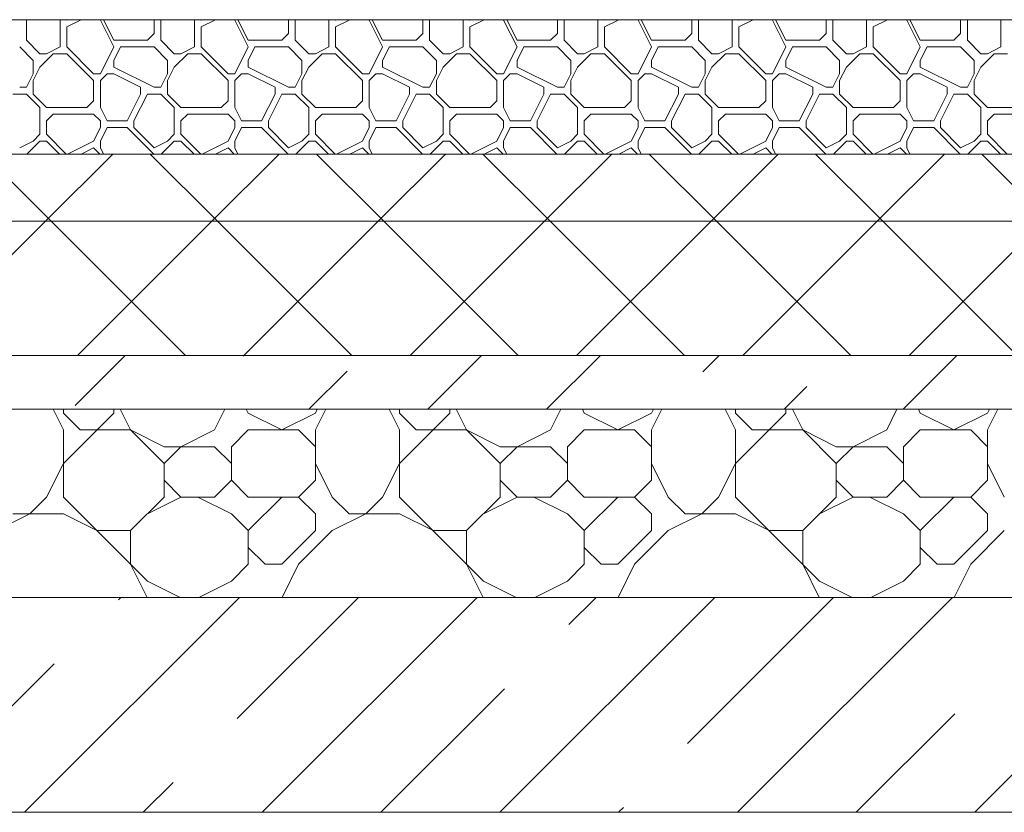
# Model space of a CAD drawing. Header units: millimetres. Extents: x 53645 to 137188, y 78097 to 135542.
# Tile 125 of 256: x 78412 to 79144, y 106200 to 106790. Entities that reach past the tile are written whole.
import ezdxf

# ---------------------------------------------------------------- set-up
doc = ezdxf.new("R2010")
doc.units = ezdxf.units.MM
doc.layers.add('hatch', color=7, linetype='Continuous', lineweight=5)
doc.layers.add('Wall2', color=40, linetype='Continuous', lineweight=5)

msp = doc.modelspace()

# ---------------------------------------------------------------- linework, layer by layer
at = {"layer": 'hatch', "color": 251, "ltscale": 100}
for points in [[(78416.98, 106789.62), (78417.31, 106789.95)], [(78416.98, 106774.62), (78416.98, 106789.62)], [(78441.98, 106789.62), (78441.66, 106789.95)], [(78441.98, 106769.62), (78441.98, 106789.62)], [(78446.98, 106789.62), (78446.66, 106789.95)], [(78446.98, 106784.62), (78457.64, 106789.95)], [(78446.98, 106789.62), (78447.64, 106789.95)], [(78446.98, 106769.62), (78446.98, 106784.62)], [(78471.98, 106789.62), (78471.66, 106789.95)], [(78481.98, 106769.62), (78471.98, 106789.62)], [(78481.98, 106774.62), (78474.32, 106789.95)], [(78511.98, 106789.62), (78511.66, 106789.95)], [(78511.98, 106779.62), (78511.98, 106789.62)], [(78516.98, 106789.62), (78517.31, 106789.95)], [(78516.98, 106774.62), (78516.98, 106789.62)], [(78541.98, 106789.62), (78541.66, 106789.95)], [(78541.98, 106769.62), (78541.98, 106789.62)], [(78546.98, 106789.62), (78546.66, 106789.95)], [(78546.98, 106784.62), (78557.64, 106789.95)], [(78546.98, 106789.62), (78547.64, 106789.95)], [(78546.98, 106769.62), (78546.98, 106784.62)], [(78571.98, 106789.62), (78571.66, 106789.95)], [(78581.98, 106769.62), (78571.98, 106789.62)], [(78581.98, 106774.62), (78574.32, 106789.95)], [(78611.98, 106789.62), (78611.66, 106789.95)], [(78611.98, 106779.62), (78611.98, 106789.62)], [(78616.98, 106789.62), (78617.31, 106789.95)], [(78616.98, 106774.62), (78616.98, 106789.62)], [(78641.98, 106789.62), (78641.66, 106789.95)], [(78641.98, 106769.62), (78641.98, 106789.62)], [(78646.98, 106789.62), (78646.66, 106789.95)], [(78646.98, 106784.62), (78657.64, 106789.95)], [(78646.98, 106789.62), (78647.64, 106789.95)], [(78646.98, 106769.62), (78646.98, 106784.62)], [(78671.98, 106789.62), (78671.66, 106789.95)], [(78681.98, 106769.62), (78671.98, 106789.62)], [(78681.98, 106774.62), (78674.32, 106789.95)], [(78711.98, 106789.62), (78711.66, 106789.95)], [(78711.98, 106779.62), (78711.98, 106789.62)], [(78716.98, 106789.62), (78717.31, 106789.95)], [(78716.98, 106774.62), (78716.98, 106789.62)], [(78741.98, 106789.62), (78741.66, 106789.95)], [(78741.98, 106769.62), (78741.98, 106789.62)], [(78746.98, 106789.62), (78746.66, 106789.95)], [(78746.98, 106784.62), (78757.64, 106789.95)], [(78746.98, 106789.62), (78747.64, 106789.95)], [(78746.98, 106769.62), (78746.98, 106784.62)], [(78771.98, 106789.62), (78771.66, 106789.95)], [(78781.98, 106769.62), (78771.98, 106789.62)], [(78781.98, 106774.62), (78774.32, 106789.95)], [(78811.98, 106789.62), (78811.66, 106789.95)], [(78811.98, 106779.62), (78811.98, 106789.62)], [(78816.98, 106789.62), (78817.31, 106789.95)], [(78816.98, 106774.62), (78816.98, 106789.62)], [(78841.98, 106789.62), (78841.66, 106789.95)], [(78841.98, 106769.62), (78841.98, 106789.62)], [(78846.98, 106789.62), (78846.66, 106789.95)], [(78846.98, 106784.62), (78857.64, 106789.95)], [(78846.98, 106789.62), (78847.64, 106789.95)], [(78846.98, 106769.62), (78846.98, 106784.62)], [(78871.98, 106789.62), (78871.66, 106789.95)], [(78881.98, 106769.62), (78871.98, 106789.62)], [(78881.98, 106774.62), (78874.32, 106789.95)], [(78911.98, 106789.62), (78911.66, 106789.95)], [(78911.98, 106779.62), (78911.98, 106789.62)], [(78916.98, 106789.62), (78917.31, 106789.95)], [(78916.98, 106774.62), (78916.98, 106789.62)], [(78941.98, 106789.62), (78941.66, 106789.95)], [(78941.98, 106769.62), (78941.98, 106789.62)], [(78946.98, 106789.62), (78946.66, 106789.95)], [(78946.98, 106784.62), (78957.64, 106789.95)], [(78946.98, 106789.62), (78947.64, 106789.95)], [(78946.98, 106769.62), (78946.98, 106784.62)], [(78971.98, 106789.62), (78971.66, 106789.95)], [(78981.98, 106769.62), (78971.98, 106789.62)], [(78981.98, 106774.62), (78974.32, 106789.95)], [(79011.98, 106789.62), (79011.66, 106789.95)], [(79011.98, 106779.62), (79011.98, 106789.62)], [(79016.98, 106789.62), (79017.31, 106789.95)], [(79016.98, 106774.62), (79016.98, 106789.62)], [(79041.98, 106789.62), (79041.66, 106789.95)], [(79041.98, 106769.62), (79041.98, 106789.62)], [(79046.98, 106789.62), (79046.66, 106789.95)], [(79046.98, 106784.62), (79057.64, 106789.95)], [(79046.98, 106789.62), (79047.64, 106789.95)], [(79046.98, 106769.62), (79046.98, 106784.62)], [(79071.98, 106789.62), (79071.66, 106789.95)], [(79081.98, 106769.62), (79071.98, 106789.62)], [(79081.98, 106774.62), (79074.32, 106789.95)], [(79111.98, 106789.62), (79111.66, 106789.95)], [(79111.98, 106779.62), (79111.98, 106789.62)], [(79116.98, 106789.62), (79117.31, 106789.95)], [(79116.98, 106774.62), (79116.98, 106789.62)], [(79141.98, 106789.62), (79141.66, 106789.95)], [(79141.98, 106769.62), (79141.98, 106789.62)], [(78506.98, 106774.62), (78511.98, 106779.62)], [(78606.98, 106774.62), (78611.98, 106779.62)], [(78706.98, 106774.62), (78711.98, 106779.62)], [(78806.98, 106774.62), (78811.98, 106779.62)], [(78906.98, 106774.62), (78911.98, 106779.62)], [(79006.98, 106774.62), (79011.98, 106779.62)], [(79106.98, 106774.62), (79111.98, 106779.62)], [(78421.98, 106759.62), (78411.98, 106769.62)], [(78426.98, 106764.62), (78416.98, 106774.62)], [(78431.98, 106764.62), (78441.98, 106769.62)], [(78466.98, 106749.62), (78446.98, 106769.62)], [(78471.98, 106749.62), (78481.98, 106769.62)], [(78481.98, 106774.62), (78506.98, 106774.62)], [(78481.98, 106759.62), (78486.98, 106769.62)], [(78486.98, 106769.62), (78511.98, 106769.62)], [(78521.98, 106759.62), (78511.98, 106769.62)], [(78526.98, 106764.62), (78516.98, 106774.62)], [(78531.98, 106764.62), (78541.98, 106769.62)], [(78566.98, 106749.62), (78546.98, 106769.62)], [(78571.98, 106749.62), (78581.98, 106769.62)], [(78581.98, 106774.62), (78606.98, 106774.62)], [(78581.98, 106759.62), (78586.98, 106769.62)], [(78586.98, 106769.62), (78611.98, 106769.62)], [(78621.98, 106759.62), (78611.98, 106769.62)], [(78626.98, 106764.62), (78616.98, 106774.62)], [(78631.98, 106764.62), (78641.98, 106769.62)], [(78666.98, 106749.62), (78646.98, 106769.62)], [(78671.98, 106749.62), (78681.98, 106769.62)], [(78681.98, 106774.62), (78706.98, 106774.62)], [(78681.98, 106759.62), (78686.98, 106769.62)], [(78686.98, 106769.62), (78711.98, 106769.62)], [(78721.98, 106759.62), (78711.98, 106769.62)], [(78726.98, 106764.62), (78716.98, 106774.62)], [(78731.98, 106764.62), (78741.98, 106769.62)], [(78766.98, 106749.62), (78746.98, 106769.62)], [(78771.98, 106749.62), (78781.98, 106769.62)], [(78781.98, 106774.62), (78806.98, 106774.62)], [(78781.98, 106759.62), (78786.98, 106769.62)], [(78786.98, 106769.62), (78811.98, 106769.62)], [(78821.98, 106759.62), (78811.98, 106769.62)], [(78826.98, 106764.62), (78816.98, 106774.62)], [(78831.98, 106764.62), (78841.98, 106769.62)], [(78866.98, 106749.62), (78846.98, 106769.62)], [(78871.98, 106749.62), (78881.98, 106769.62)], [(78881.98, 106774.62), (78906.98, 106774.62)], [(78881.98, 106759.62), (78886.98, 106769.62)], [(78886.98, 106769.62), (78911.98, 106769.62)], [(78921.98, 106759.62), (78911.98, 106769.62)], [(78926.98, 106764.62), (78916.98, 106774.62)], [(78931.98, 106764.62), (78941.98, 106769.62)], [(78966.98, 106749.62), (78946.98, 106769.62)], [(78971.98, 106749.62), (78981.98, 106769.62)], [(78981.98, 106774.62), (79006.98, 106774.62)], [(78981.98, 106759.62), (78986.98, 106769.62)], [(78986.98, 106769.62), (79011.98, 106769.62)], [(79021.98, 106759.62), (79011.98, 106769.62)], [(79026.98, 106764.62), (79016.98, 106774.62)], [(79031.98, 106764.62), (79041.98, 106769.62)], [(79066.98, 106749.62), (79046.98, 106769.62)], [(79071.98, 106749.62), (79081.98, 106769.62)], [(79081.98, 106774.62), (79106.98, 106774.62)], [(79081.98, 106759.62), (79086.98, 106769.62)], [(79086.98, 106769.62), (79111.98, 106769.62)], [(79121.98, 106759.62), (79111.98, 106769.62)], [(79126.98, 106764.62), (79116.98, 106774.62)], [(79131.98, 106764.62), (79141.98, 106769.62)], [(78426.98, 106764.62), (78431.98, 106764.62)], [(78426.98, 106754.62), (78436.98, 106764.62)], [(78436.98, 106764.62), (78446.98, 106764.62)], [(78466.98, 106744.62), (78446.98, 106764.62)], [(78526.98, 106764.62), (78531.98, 106764.62)], [(78526.98, 106754.62), (78536.98, 106764.62)], [(78536.98, 106764.62), (78546.98, 106764.62)], [(78566.98, 106744.62), (78546.98, 106764.62)], [(78626.98, 106764.62), (78631.98, 106764.62)], [(78626.98, 106754.62), (78636.98, 106764.62)], [(78636.98, 106764.62), (78646.98, 106764.62)], [(78666.98, 106744.62), (78646.98, 106764.62)], [(78726.98, 106764.62), (78731.98, 106764.62)], [(78726.98, 106754.62), (78736.98, 106764.62)], [(78736.98, 106764.62), (78746.98, 106764.62)], [(78766.98, 106744.62), (78746.98, 106764.62)], [(78826.98, 106764.62), (78831.98, 106764.62)], [(78826.98, 106754.62), (78836.98, 106764.62)], [(78836.98, 106764.62), (78846.98, 106764.62)], [(78866.98, 106744.62), (78846.98, 106764.62)], [(78926.98, 106764.62), (78931.98, 106764.62)], [(78926.98, 106754.62), (78936.98, 106764.62)], [(78936.98, 106764.62), (78946.98, 106764.62)], [(78966.98, 106744.62), (78946.98, 106764.62)], [(79026.98, 106764.62), (79031.98, 106764.62)], [(79026.98, 106754.62), (79036.98, 106764.62)], [(79036.98, 106764.62), (79046.98, 106764.62)], [(79066.98, 106744.62), (79046.98, 106764.62)], [(79126.98, 106764.62), (79131.98, 106764.62)], [(79126.98, 106754.62), (79136.98, 106764.62)], [(79136.98, 106764.62), (79146.98, 106764.62)], [(78421.98, 106749.62), (78421.98, 106759.62)], [(78421.98, 106744.62), (78426.98, 106754.62)], [(78481.98, 106754.62), (78481.98, 106759.62)], [(78511.98, 106739.62), (78481.98, 106754.62)], [(78521.98, 106749.62), (78521.98, 106759.62)], [(78521.98, 106744.62), (78526.98, 106754.62)], [(78581.98, 106754.62), (78581.98, 106759.62)], [(78611.98, 106739.62), (78581.98, 106754.62)], [(78621.98, 106749.62), (78621.98, 106759.62)], [(78621.98, 106744.62), (78626.98, 106754.62)], [(78681.98, 106754.62), (78681.98, 106759.62)], [(78711.98, 106739.62), (78681.98, 106754.62)], [(78721.98, 106749.62), (78721.98, 106759.62)], [(78721.98, 106744.62), (78726.98, 106754.62)], [(78781.98, 106754.62), (78781.98, 106759.62)], [(78811.98, 106739.62), (78781.98, 106754.62)], [(78821.98, 106749.62), (78821.98, 106759.62)], [(78821.98, 106744.62), (78826.98, 106754.62)], [(78881.98, 106754.62), (78881.98, 106759.62)], [(78911.98, 106739.62), (78881.98, 106754.62)], [(78921.98, 106749.62), (78921.98, 106759.62)], [(78921.98, 106744.62), (78926.98, 106754.62)], [(78981.98, 106754.62), (78981.98, 106759.62)], [(79011.98, 106739.62), (78981.98, 106754.62)], [(79021.98, 106749.62), (79021.98, 106759.62)], [(79021.98, 106744.62), (79026.98, 106754.62)], [(79081.98, 106754.62), (79081.98, 106759.62)], [(79111.98, 106739.62), (79081.98, 106754.62)], [(79121.98, 106749.62), (79121.98, 106759.62)], [(79121.98, 106744.62), (79126.98, 106754.62)], [(78416.98, 106739.62), (78421.98, 106749.62)], [(78416.98, 106739.62), (78421.98, 106749.62)], [(78466.98, 106749.62), (78471.98, 106749.62)], [(78471.98, 106744.62), (78476.98, 106749.62)], [(78476.98, 106749.62), (78481.98, 106749.62)], [(78501.98, 106739.62), (78481.98, 106749.62)], [(78516.98, 106739.62), (78521.98, 106749.62)], [(78516.98, 106739.62), (78521.98, 106749.62)], [(78566.98, 106749.62), (78571.98, 106749.62)], [(78571.98, 106744.62), (78576.98, 106749.62)], [(78576.98, 106749.62), (78581.98, 106749.62)], [(78601.98, 106739.62), (78581.98, 106749.62)], [(78616.98, 106739.62), (78621.98, 106749.62)], [(78616.98, 106739.62), (78621.98, 106749.62)], [(78666.98, 106749.62), (78671.98, 106749.62)], [(78671.98, 106744.62), (78676.98, 106749.62)], [(78676.98, 106749.62), (78681.98, 106749.62)], [(78701.98, 106739.62), (78681.98, 106749.62)], [(78716.98, 106739.62), (78721.98, 106749.62)], [(78716.98, 106739.62), (78721.98, 106749.62)], [(78766.98, 106749.62), (78771.98, 106749.62)], [(78771.98, 106744.62), (78776.98, 106749.62)], [(78776.98, 106749.62), (78781.98, 106749.62)], [(78801.98, 106739.62), (78781.98, 106749.62)], [(78816.98, 106739.62), (78821.98, 106749.62)], [(78816.98, 106739.62), (78821.98, 106749.62)], [(78866.98, 106749.62), (78871.98, 106749.62)], [(78871.98, 106744.62), (78876.98, 106749.62)], [(78876.98, 106749.62), (78881.98, 106749.62)], [(78901.98, 106739.62), (78881.98, 106749.62)], [(78916.98, 106739.62), (78921.98, 106749.62)], [(78916.98, 106739.62), (78921.98, 106749.62)], [(78966.98, 106749.62), (78971.98, 106749.62)], [(78971.98, 106744.62), (78976.98, 106749.62)], [(78976.98, 106749.62), (78981.98, 106749.62)], [(79001.98, 106739.62), (78981.98, 106749.62)], [(79016.98, 106739.62), (79021.98, 106749.62)], [(79016.98, 106739.62), (79021.98, 106749.62)], [(79066.98, 106749.62), (79071.98, 106749.62)], [(79071.98, 106744.62), (79076.98, 106749.62)], [(79076.98, 106749.62), (79081.98, 106749.62)], [(79101.98, 106739.62), (79081.98, 106749.62)], [(79116.98, 106739.62), (79121.98, 106749.62)], [(79116.98, 106739.62), (79121.98, 106749.62)], [(78421.98, 106734.62), (78421.98, 106744.62)], [(78466.98, 106729.62), (78466.98, 106744.62)], [(78471.98, 106724.62), (78471.98, 106744.62)], [(78521.98, 106734.62), (78521.98, 106744.62)], [(78566.98, 106729.62), (78566.98, 106744.62)], [(78571.98, 106724.62), (78571.98, 106744.62)], [(78621.98, 106734.62), (78621.98, 106744.62)], [(78666.98, 106729.62), (78666.98, 106744.62)], [(78671.98, 106724.62), (78671.98, 106744.62)], [(78721.98, 106734.62), (78721.98, 106744.62)], [(78766.98, 106729.62), (78766.98, 106744.62)], [(78771.98, 106724.62), (78771.98, 106744.62)], [(78821.98, 106734.62), (78821.98, 106744.62)], [(78866.98, 106729.62), (78866.98, 106744.62)], [(78871.98, 106724.62), (78871.98, 106744.62)], [(78921.98, 106734.62), (78921.98, 106744.62)], [(78966.98, 106729.62), (78966.98, 106744.62)], [(78971.98, 106724.62), (78971.98, 106744.62)], [(79021.98, 106734.62), (79021.98, 106744.62)], [(79066.98, 106729.62), (79066.98, 106744.62)], [(79071.98, 106724.62), (79071.98, 106744.62)], [(79121.98, 106734.62), (79121.98, 106744.62)], [(78406.98, 106734.62), (78416.98, 106734.62)], [(78411.98, 106739.62), (78416.98, 106739.62)], [(78426.98, 106724.62), (78416.98, 106734.62)], [(78431.98, 106724.62), (78421.98, 106734.62)], [(78491.98, 106714.62), (78501.98, 106734.62)], [(78496.98, 106714.62), (78506.98, 106734.62)], [(78501.98, 106734.62), (78501.98, 106739.62)], [(78506.98, 106734.62), (78516.98, 106734.62)], [(78511.98, 106739.62), (78516.98, 106739.62)], [(78526.98, 106724.62), (78516.98, 106734.62)], [(78531.98, 106724.62), (78521.98, 106734.62)], [(78591.98, 106714.62), (78601.98, 106734.62)], [(78596.98, 106714.62), (78606.98, 106734.62)], [(78601.98, 106734.62), (78601.98, 106739.62)], [(78606.98, 106734.62), (78616.98, 106734.62)], [(78611.98, 106739.62), (78616.98, 106739.62)], [(78626.98, 106724.62), (78616.98, 106734.62)], [(78631.98, 106724.62), (78621.98, 106734.62)], [(78691.98, 106714.62), (78701.98, 106734.62)], [(78696.98, 106714.62), (78706.98, 106734.62)], [(78701.98, 106734.62), (78701.98, 106739.62)], [(78706.98, 106734.62), (78716.98, 106734.62)], [(78711.98, 106739.62), (78716.98, 106739.62)], [(78726.98, 106724.62), (78716.98, 106734.62)], [(78731.98, 106724.62), (78721.98, 106734.62)], [(78791.98, 106714.62), (78801.98, 106734.62)], [(78796.98, 106714.62), (78806.98, 106734.62)], [(78801.98, 106734.62), (78801.98, 106739.62)], [(78806.98, 106734.62), (78816.98, 106734.62)], [(78811.98, 106739.62), (78816.98, 106739.62)], [(78826.98, 106724.62), (78816.98, 106734.62)], [(78831.98, 106724.62), (78821.98, 106734.62)], [(78891.98, 106714.62), (78901.98, 106734.62)], [(78896.98, 106714.62), (78906.98, 106734.62)], [(78901.98, 106734.62), (78901.98, 106739.62)], [(78906.98, 106734.62), (78916.98, 106734.62)], [(78911.98, 106739.62), (78916.98, 106739.62)], [(78926.98, 106724.62), (78916.98, 106734.62)], [(78931.98, 106724.62), (78921.98, 106734.62)], [(78991.98, 106714.62), (79001.98, 106734.62)], [(78996.98, 106714.62), (79006.98, 106734.62)], [(79001.98, 106734.62), (79001.98, 106739.62)], [(79006.98, 106734.62), (79016.98, 106734.62)], [(79011.98, 106739.62), (79016.98, 106739.62)], [(79026.98, 106724.62), (79016.98, 106734.62)], [(79031.98, 106724.62), (79021.98, 106734.62)], [(79091.98, 106714.62), (79101.98, 106734.62)], [(79096.98, 106714.62), (79106.98, 106734.62)], [(79101.98, 106734.62), (79101.98, 106739.62)], [(79106.98, 106734.62), (79116.98, 106734.62)], [(79111.98, 106739.62), (79116.98, 106739.62)], [(79126.98, 106724.62), (79116.98, 106734.62)], [(79131.98, 106724.62), (79121.98, 106734.62)], [(78461.98, 106724.62), (78466.98, 106729.62)], [(78561.98, 106724.62), (78566.98, 106729.62)], [(78661.98, 106724.62), (78666.98, 106729.62)], [(78761.98, 106724.62), (78766.98, 106729.62)], [(78861.98, 106724.62), (78866.98, 106729.62)], [(78961.98, 106724.62), (78966.98, 106729.62)], [(79061.98, 106724.62), (79066.98, 106729.62)], [(78426.98, 106704.62), (78426.98, 106724.62)], [(78431.98, 106724.62), (78461.98, 106724.62)], [(78431.98, 106714.62), (78436.98, 106719.62)], [(78436.98, 106719.62), (78466.98, 106719.62)], [(78471.98, 106714.62), (78466.98, 106719.62)], [(78476.98, 106714.62), (78471.98, 106724.62)], [(78526.98, 106704.62), (78526.98, 106724.62)], [(78531.98, 106724.62), (78561.98, 106724.62)], [(78531.98, 106714.62), (78536.98, 106719.62)], [(78536.98, 106719.62), (78566.98, 106719.62)], [(78571.98, 106714.62), (78566.98, 106719.62)], [(78576.98, 106714.62), (78571.98, 106724.62)], [(78626.98, 106704.62), (78626.98, 106724.62)], [(78631.98, 106724.62), (78661.98, 106724.62)], [(78631.98, 106714.62), (78636.98, 106719.62)], [(78636.98, 106719.62), (78666.98, 106719.62)], [(78671.98, 106714.62), (78666.98, 106719.62)], [(78676.98, 106714.62), (78671.98, 106724.62)], [(78726.98, 106704.62), (78726.98, 106724.62)], [(78731.98, 106724.62), (78761.98, 106724.62)], [(78731.98, 106714.62), (78736.98, 106719.62)], [(78736.98, 106719.62), (78766.98, 106719.62)], [(78771.98, 106714.62), (78766.98, 106719.62)], [(78776.98, 106714.62), (78771.98, 106724.62)], [(78826.98, 106704.62), (78826.98, 106724.62)], [(78831.98, 106724.62), (78861.98, 106724.62)], [(78831.98, 106714.62), (78836.98, 106719.62)], [(78836.98, 106719.62), (78866.98, 106719.62)], [(78871.98, 106714.62), (78866.98, 106719.62)], [(78876.98, 106714.62), (78871.98, 106724.62)], [(78926.98, 106704.62), (78926.98, 106724.62)], [(78931.98, 106724.62), (78961.98, 106724.62)], [(78931.98, 106714.62), (78936.98, 106719.62)], [(78936.98, 106719.62), (78966.98, 106719.62)], [(78971.98, 106714.62), (78966.98, 106719.62)], [(78976.98, 106714.62), (78971.98, 106724.62)], [(79026.98, 106704.62), (79026.98, 106724.62)], [(79031.98, 106724.62), (79061.98, 106724.62)], [(79031.98, 106714.62), (79036.98, 106719.62)], [(79036.98, 106719.62), (79066.98, 106719.62)], [(79071.98, 106714.62), (79066.98, 106719.62)], [(79076.98, 106714.62), (79071.98, 106724.62)], [(79126.98, 106704.62), (79126.98, 106724.62)], [(79131.98, 106724.62), (79161.98, 106724.62)], [(79131.98, 106714.62), (79136.98, 106719.62)], [(79136.98, 106719.62), (79166.98, 106719.62)], [(78431.98, 106704.62), (78431.98, 106714.62)], [(78471.98, 106709.62), (78471.98, 106714.62)], [(78476.98, 106714.62), (78491.98, 106714.62)], [(78496.98, 106709.62), (78496.98, 106714.62)], [(78531.98, 106704.62), (78531.98, 106714.62)], [(78571.98, 106709.62), (78571.98, 106714.62)], [(78576.98, 106714.62), (78591.98, 106714.62)], [(78596.98, 106709.62), (78596.98, 106714.62)], [(78631.98, 106704.62), (78631.98, 106714.62)], [(78671.98, 106709.62), (78671.98, 106714.62)], [(78676.98, 106714.62), (78691.98, 106714.62)], [(78696.98, 106709.62), (78696.98, 106714.62)], [(78731.98, 106704.62), (78731.98, 106714.62)], [(78771.98, 106709.62), (78771.98, 106714.62)], [(78776.98, 106714.62), (78791.98, 106714.62)], [(78796.98, 106709.62), (78796.98, 106714.62)], [(78831.98, 106704.62), (78831.98, 106714.62)], [(78871.98, 106709.62), (78871.98, 106714.62)], [(78876.98, 106714.62), (78891.98, 106714.62)], [(78896.98, 106709.62), (78896.98, 106714.62)], [(78931.98, 106704.62), (78931.98, 106714.62)], [(78971.98, 106709.62), (78971.98, 106714.62)], [(78976.98, 106714.62), (78991.98, 106714.62)], [(78996.98, 106709.62), (78996.98, 106714.62)], [(79031.98, 106704.62), (79031.98, 106714.62)], [(79071.98, 106709.62), (79071.98, 106714.62)], [(79076.98, 106714.62), (79091.98, 106714.62)], [(79096.98, 106709.62), (79096.98, 106714.62)], [(79131.98, 106704.62), (79131.98, 106714.62)], [(78421.98, 106699.62), (78426.98, 106704.62)], [(78446.66, 106689.95), (78431.98, 106704.62)], [(78466.98, 106699.62), (78471.98, 106709.62)], [(78471.98, 106699.62), (78476.98, 106709.62)], [(78476.98, 106709.62), (78491.98, 106709.62)], [(78511.66, 106689.95), (78491.98, 106709.62)], [(78511.98, 106694.62), (78496.98, 106709.62)], [(78521.98, 106699.62), (78526.98, 106704.62)], [(78546.66, 106689.95), (78531.98, 106704.62)], [(78566.98, 106699.62), (78571.98, 106709.62)], [(78571.98, 106699.62), (78576.98, 106709.62)], [(78576.98, 106709.62), (78591.98, 106709.62)], [(78611.66, 106689.95), (78591.98, 106709.62)], [(78611.98, 106694.62), (78596.98, 106709.62)], [(78621.98, 106699.62), (78626.98, 106704.62)], [(78646.66, 106689.95), (78631.98, 106704.62)], [(78666.98, 106699.62), (78671.98, 106709.62)], [(78671.98, 106699.62), (78676.98, 106709.62)], [(78676.98, 106709.62), (78691.98, 106709.62)], [(78711.66, 106689.95), (78691.98, 106709.62)], [(78711.98, 106694.62), (78696.98, 106709.62)], [(78721.98, 106699.62), (78726.98, 106704.62)], [(78746.66, 106689.95), (78731.98, 106704.62)], [(78766.98, 106699.62), (78771.98, 106709.62)], [(78771.98, 106699.62), (78776.98, 106709.62)], [(78776.98, 106709.62), (78791.98, 106709.62)], [(78811.66, 106689.95), (78791.98, 106709.62)], [(78811.98, 106694.62), (78796.98, 106709.62)], [(78821.98, 106699.62), (78826.98, 106704.62)], [(78846.66, 106689.95), (78831.98, 106704.62)], [(78866.98, 106699.62), (78871.98, 106709.62)], [(78871.98, 106699.62), (78876.98, 106709.62)], [(78876.98, 106709.62), (78891.98, 106709.62)], [(78911.66, 106689.95), (78891.98, 106709.62)], [(78911.98, 106694.62), (78896.98, 106709.62)], [(78921.98, 106699.62), (78926.98, 106704.62)], [(78946.66, 106689.95), (78931.98, 106704.62)], [(78966.98, 106699.62), (78971.98, 106709.62)], [(78971.98, 106699.62), (78976.98, 106709.62)], [(78976.98, 106709.62), (78991.98, 106709.62)], [(79011.66, 106689.95), (78991.98, 106709.62)], [(79011.98, 106694.62), (78996.98, 106709.62)], [(79021.98, 106699.62), (79026.98, 106704.62)], [(79046.66, 106689.95), (79031.98, 106704.62)], [(79066.98, 106699.62), (79071.98, 106709.62)], [(79071.98, 106699.62), (79076.98, 106709.62)], [(79076.98, 106709.62), (79091.98, 106709.62)], [(79111.66, 106689.95), (79091.98, 106709.62)], [(79111.98, 106694.62), (79096.98, 106709.62)], [(79121.98, 106699.62), (79126.98, 106704.62)], [(79146.66, 106689.95), (79131.98, 106704.62)], [(78411.98, 106694.62), (78421.98, 106699.62)], [(78417.31, 106689.95), (78426.98, 106699.62)], [(78426.98, 106699.62), (78431.98, 106699.62)], [(78441.66, 106689.95), (78431.98, 106699.62)], [(78447.64, 106689.95), (78466.98, 106699.62)], [(78471.98, 106694.62), (78471.98, 106699.62)], [(78511.98, 106694.62), (78521.98, 106699.62)], [(78517.31, 106689.95), (78526.98, 106699.62)], [(78526.98, 106699.62), (78531.98, 106699.62)], [(78541.66, 106689.95), (78531.98, 106699.62)], [(78547.64, 106689.95), (78566.98, 106699.62)], [(78571.98, 106694.62), (78571.98, 106699.62)], [(78611.98, 106694.62), (78621.98, 106699.62)], [(78617.31, 106689.95), (78626.98, 106699.62)], [(78626.98, 106699.62), (78631.98, 106699.62)], [(78641.66, 106689.95), (78631.98, 106699.62)], [(78647.64, 106689.95), (78666.98, 106699.62)], [(78671.98, 106694.62), (78671.98, 106699.62)], [(78711.98, 106694.62), (78721.98, 106699.62)], [(78717.31, 106689.95), (78726.98, 106699.62)], [(78726.98, 106699.62), (78731.98, 106699.62)], [(78741.66, 106689.95), (78731.98, 106699.62)], [(78747.64, 106689.95), (78766.98, 106699.62)], [(78771.98, 106694.62), (78771.98, 106699.62)], [(78811.98, 106694.62), (78821.98, 106699.62)], [(78817.31, 106689.95), (78826.98, 106699.62)], [(78826.98, 106699.62), (78831.98, 106699.62)], [(78841.66, 106689.95), (78831.98, 106699.62)], [(78847.64, 106689.95), (78866.98, 106699.62)], [(78871.98, 106694.62), (78871.98, 106699.62)], [(78911.98, 106694.62), (78921.98, 106699.62)], [(78917.31, 106689.95), (78926.98, 106699.62)], [(78926.98, 106699.62), (78931.98, 106699.62)], [(78941.66, 106689.95), (78931.98, 106699.62)], [(78947.64, 106689.95), (78966.98, 106699.62)], [(78971.98, 106694.62), (78971.98, 106699.62)], [(79011.98, 106694.62), (79021.98, 106699.62)], [(79017.31, 106689.95), (79026.98, 106699.62)], [(79026.98, 106699.62), (79031.98, 106699.62)], [(79041.66, 106689.95), (79031.98, 106699.62)], [(79047.64, 106689.95), (79066.98, 106699.62)], [(79071.98, 106694.62), (79071.98, 106699.62)], [(79111.98, 106694.62), (79121.98, 106699.62)], [(79117.31, 106689.95), (79126.98, 106699.62)], [(79126.98, 106699.62), (79131.98, 106699.62)], [(79141.66, 106689.95), (79131.98, 106699.62)], [(81536.87, 106689.95), (75406.87, 106689.95)], [(75406.87, 106689.95), (81536.87, 106689.95)], [(78435.29, 106639.95), (78385.29, 106689.95)], [(78431.3, 106639.95), (78481.3, 106689.95)], [(78457.64, 106689.95), (78466.98, 106694.62)], [(78471.66, 106689.95), (78466.98, 106694.62)], [(78474.32, 106689.95), (78471.98, 106694.62)], [(78559.03, 106639.95), (78509.03, 106689.95)], [(78555.05, 106639.95), (78605.05, 106689.95)], [(78557.64, 106689.95), (78566.98, 106694.62)], [(78571.66, 106689.95), (78566.98, 106694.62)], [(78574.32, 106689.95), (78571.98, 106694.62)], [(78682.77, 106639.95), (78632.77, 106689.95)], [(78657.64, 106689.95), (78666.98, 106694.62)], [(78671.66, 106689.95), (78666.98, 106694.62)], [(78674.32, 106689.95), (78671.98, 106694.62)], [(78678.79, 106639.95), (78728.79, 106689.95)], [(78806.52, 106639.95), (78756.52, 106689.95)], [(78757.64, 106689.95), (78766.98, 106694.62)], [(78771.66, 106689.95), (78766.98, 106694.62)], [(78774.32, 106689.95), (78771.98, 106694.62)], [(78802.53, 106639.95), (78852.53, 106689.95)], [(78857.64, 106689.95), (78866.98, 106694.62)], [(78871.66, 106689.95), (78866.98, 106694.62)], [(78874.32, 106689.95), (78871.98, 106694.62)], [(78930.26, 106639.95), (78880.26, 106689.95)], [(78926.28, 106639.95), (78976.28, 106689.95)], [(78957.64, 106689.95), (78966.98, 106694.62)], [(78971.66, 106689.95), (78966.98, 106694.62)], [(78974.32, 106689.95), (78971.98, 106694.62)], [(79054.01, 106639.95), (79004.01, 106689.95)], [(79050.02, 106639.95), (79100.02, 106689.95)], [(79057.64, 106689.95), (79066.98, 106694.62)], [(79071.66, 106689.95), (79066.98, 106694.62)], [(79074.32, 106689.95), (79071.98, 106694.62)], [(79177.75, 106639.95), (79127.75, 106689.95)], [(81536.87, 106639.95), (75406.87, 106639.95)], [(75406.87, 106639.95), (81536.87, 106639.95)], [(78331.3, 106539.95), (78431.3, 106639.95)], [(78535.29, 106539.95), (78435.29, 106639.95)], [(78455.05, 106539.95), (78555.05, 106639.95)], [(78659.03, 106539.95), (78559.03, 106639.95)], [(78578.79, 106539.95), (78678.79, 106639.95)], [(78782.77, 106539.95), (78682.77, 106639.95)], [(78702.53, 106539.95), (78802.53, 106639.95)], [(78906.52, 106539.95), (78806.52, 106639.95)], [(78826.28, 106539.95), (78926.28, 106639.95)], [(79030.26, 106539.95), (78930.26, 106639.95)], [(78950.02, 106539.95), (79050.02, 106639.95)], [(79154.01, 106539.95), (79054.01, 106639.95)], [(79073.76, 106539.95), (79173.76, 106639.95)], [(81536.87, 106539.95), (75406.87, 106539.95)], [(81536.87, 106539.95), (75406.87, 106539.95)], [(78453.18, 106502.73), (78490.4, 106539.95)], [(78578.25, 106539.41), (78578.79, 106539.95)], [(78715.57, 106499.95), (78755.57, 106539.95)], [(78803.95, 106499.95), (78843.95, 106539.95)], [(78920.31, 106527.92), (78932.34, 106539.95)], [(79069.12, 106499.95), (79109.12, 106539.95)], [(78627.18, 106499.95), (78655.59, 106528.36)], [(78980.73, 106499.95), (78997.65, 106516.87)], [(75406.87, 106499.95), (81536.87, 106499.95)], [(75406.87, 106499.95), (81536.87, 106499.95)], [(78444.48, 106484.62), (78436.82, 106499.95)], [(78444.48, 106497.12), (78444.48, 106499.95)], [(78481.98, 106497.12), (78481.98, 106499.95)], [(78494.48, 106484.62), (78486.82, 106499.95)], [(78556.98, 106484.62), (78564.65, 106499.95)], [(78581.98, 106497.12), (78580.57, 106499.95)], [(78631.98, 106484.62), (78639.65, 106499.95)], [(78631.98, 106497.12), (78633.4, 106499.95)], [(78694.48, 106484.62), (78686.82, 106499.95)], [(78694.48, 106497.12), (78694.48, 106499.95)], [(78731.98, 106497.12), (78731.98, 106499.95)], [(78744.48, 106484.62), (78736.82, 106499.95)], [(78806.98, 106484.62), (78814.65, 106499.95)], [(78831.98, 106497.12), (78830.57, 106499.95)], [(78881.98, 106484.62), (78889.65, 106499.95)], [(78881.98, 106497.12), (78883.4, 106499.95)], [(78944.48, 106484.62), (78936.82, 106499.95)], [(78944.48, 106497.12), (78944.48, 106499.95)], [(78981.98, 106497.12), (78981.98, 106499.95)], [(78994.48, 106484.62), (78986.82, 106499.95)], [(79056.98, 106484.62), (79064.65, 106499.95)], [(79081.98, 106497.12), (79080.57, 106499.95)], [(79131.98, 106484.62), (79139.65, 106499.95)], [(79131.98, 106497.12), (79133.4, 106499.95)], [(78444.48, 106459.62), (78481.98, 106497.12)], [(78456.98, 106484.62), (78444.48, 106497.12)], [(78606.98, 106484.62), (78581.99, 106497.12)], [(78606.98, 106484.62), (78631.98, 106497.12)], [(78694.48, 106459.62), (78731.98, 106497.12)], [(78706.98, 106484.62), (78694.48, 106497.12)], [(78856.98, 106484.62), (78831.99, 106497.12)], [(78856.98, 106484.62), (78881.98, 106497.12)], [(78944.48, 106459.62), (78981.98, 106497.12)], [(78956.98, 106484.62), (78944.48, 106497.12)], [(79106.98, 106484.62), (79081.99, 106497.12)], [(79106.98, 106484.62), (79131.98, 106497.12)], [(78444.48, 106434.62), (78444.48, 106484.62)], [(78456.98, 106484.62), (78494.48, 106484.62)], [(78519.48, 106459.62), (78494.48, 106484.62)], [(78519.48, 106472.12), (78494.49, 106484.62)], [(78531.98, 106472.12), (78556.98, 106484.62)], [(78569.48, 106472.12), (78581.98, 106484.62)], [(78581.98, 106484.62), (78619.48, 106484.62)], [(78631.98, 106472.12), (78619.48, 106484.62)], [(78631.98, 106447.12), (78631.98, 106484.62)], [(78694.48, 106434.62), (78694.48, 106484.62)], [(78706.98, 106484.62), (78744.48, 106484.62)], [(78769.48, 106459.62), (78744.48, 106484.62)], [(78769.48, 106472.12), (78744.49, 106484.62)], [(78781.98, 106472.12), (78806.98, 106484.62)], [(78819.48, 106472.12), (78831.98, 106484.62)], [(78831.98, 106484.62), (78869.48, 106484.62)], [(78881.98, 106472.12), (78869.48, 106484.62)], [(78881.98, 106447.12), (78881.98, 106484.62)], [(78944.48, 106434.62), (78944.48, 106484.62)], [(78956.98, 106484.62), (78994.48, 106484.62)], [(79019.48, 106459.62), (78994.48, 106484.62)], [(79019.48, 106472.12), (78994.49, 106484.62)], [(79031.98, 106472.12), (79056.98, 106484.62)], [(79069.48, 106472.12), (79081.98, 106484.62)], [(79081.98, 106484.62), (79119.48, 106484.62)], [(79131.98, 106472.12), (79119.48, 106484.62)], [(79131.98, 106447.12), (79131.98, 106484.62)], [(78519.48, 106472.12), (78556.98, 106472.12)], [(78519.48, 106459.62), (78531.98, 106472.12)], [(78569.48, 106459.62), (78556.98, 106472.12)], [(78569.48, 106447.12), (78569.48, 106472.12)], [(78769.48, 106472.12), (78806.98, 106472.12)], [(78769.48, 106459.62), (78781.98, 106472.12)], [(78819.48, 106459.62), (78806.98, 106472.12)], [(78819.48, 106447.12), (78819.48, 106472.12)], [(79019.48, 106472.12), (79056.98, 106472.12)], [(79019.48, 106459.62), (79031.98, 106472.12)], [(79069.48, 106459.62), (79056.98, 106472.12)], [(79069.48, 106447.12), (79069.48, 106472.12)], [(78431.98, 106434.62), (78444.48, 106459.62)], [(78519.48, 106434.62), (78519.48, 106459.62)], [(78644.48, 106434.62), (78631.98, 106459.62)], [(78681.98, 106434.62), (78694.48, 106459.62)], [(78769.48, 106434.62), (78769.48, 106459.62)], [(78894.48, 106434.62), (78881.98, 106459.62)], [(78931.98, 106434.62), (78944.48, 106459.62)], [(79019.48, 106434.62), (79019.48, 106459.62)], [(79144.48, 106434.62), (79131.98, 106459.62)], [(78531.98, 106434.62), (78519.48, 106447.12)], [(78556.98, 106434.62), (78569.48, 106447.12)], [(78581.98, 106434.62), (78569.48, 106447.12)], [(78619.48, 106434.62), (78631.98, 106447.12)], [(78781.98, 106434.62), (78769.48, 106447.12)], [(78806.98, 106434.62), (78819.48, 106447.12)], [(78831.98, 106434.62), (78819.48, 106447.12)], [(78869.48, 106434.62), (78881.98, 106447.12)], [(79031.98, 106434.62), (79019.48, 106447.12)], [(79056.98, 106434.62), (79069.48, 106447.12)], [(79081.98, 106434.62), (79069.48, 106447.12)], [(79119.48, 106434.62), (79131.98, 106447.12)], [(78419.48, 106422.12), (78431.98, 106434.62)], [(78506.98, 106372.12), (78444.48, 106434.62)], [(78494.48, 106409.62), (78519.48, 106434.62)], [(78506.98, 106422.12), (78531.98, 106434.62)], [(78531.98, 106434.62), (78556.98, 106434.62)], [(78569.48, 106422.12), (78544.49, 106434.62)], [(78581.98, 106434.62), (78619.48, 106434.62)], [(78581.98, 106409.62), (78606.98, 106434.62)], [(78631.98, 106422.12), (78619.48, 106434.62)], [(78656.98, 106422.12), (78644.48, 106434.62)], [(78669.48, 106422.12), (78681.98, 106434.62)], [(78756.98, 106372.12), (78694.48, 106434.62)], [(78744.48, 106409.62), (78769.48, 106434.62)], [(78756.98, 106422.12), (78781.98, 106434.62)], [(78781.98, 106434.62), (78806.98, 106434.62)], [(78819.48, 106422.12), (78794.49, 106434.62)], [(78831.98, 106434.62), (78869.48, 106434.62)], [(78831.98, 106409.62), (78856.98, 106434.62)], [(78881.98, 106422.12), (78869.48, 106434.62)], [(78906.98, 106422.12), (78894.48, 106434.62)], [(78919.48, 106422.12), (78931.98, 106434.62)], [(79006.98, 106372.12), (78944.48, 106434.62)], [(78994.48, 106409.62), (79019.48, 106434.62)], [(79006.98, 106422.12), (79031.98, 106434.62)], [(79031.98, 106434.62), (79056.98, 106434.62)], [(79069.48, 106422.12), (79044.49, 106434.62)], [(79081.98, 106434.62), (79119.48, 106434.62)], [(79081.98, 106409.62), (79106.98, 106434.62)], [(79131.98, 106422.12), (79119.48, 106434.62)], [(78394.48, 106409.62), (78419.48, 106422.12)], [(78406.98, 106422.12), (78444.48, 106422.12)], [(78469.48, 106409.62), (78444.49, 106422.12)], [(78581.98, 106409.62), (78569.48, 106422.12)], [(78631.98, 106409.62), (78631.98, 106422.12)], [(78644.48, 106409.62), (78669.48, 106422.12)], [(78656.98, 106422.12), (78694.48, 106422.12)], [(78719.48, 106409.62), (78694.49, 106422.12)], [(78831.98, 106409.62), (78819.48, 106422.12)], [(78881.98, 106409.62), (78881.98, 106422.12)], [(78894.48, 106409.62), (78919.48, 106422.12)], [(78906.98, 106422.12), (78944.48, 106422.12)], [(78969.48, 106409.62), (78944.49, 106422.12)], [(79081.98, 106409.62), (79069.48, 106422.12)], [(79131.98, 106409.62), (79131.98, 106422.12)], [(78469.48, 106409.62), (78494.48, 106409.62)], [(78494.48, 106384.62), (78494.48, 106409.62)], [(78581.98, 106384.62), (78581.98, 106409.62)], [(78606.98, 106384.62), (78631.98, 106409.62)], [(78619.48, 106384.62), (78644.48, 106409.62)], [(78719.48, 106409.62), (78744.48, 106409.62)], [(78744.48, 106384.62), (78744.48, 106409.62)], [(78831.98, 106384.62), (78831.98, 106409.62)], [(78856.98, 106384.62), (78881.98, 106409.62)], [(78869.48, 106384.62), (78894.48, 106409.62)], [(78969.48, 106409.62), (78994.48, 106409.62)], [(78994.48, 106384.62), (78994.48, 106409.62)], [(79081.98, 106384.62), (79081.98, 106409.62)], [(79106.98, 106384.62), (79131.98, 106409.62)], [(79119.48, 106384.62), (79144.48, 106409.62)], [(78594.48, 106384.62), (78581.98, 106397.12)], [(78844.48, 106384.62), (78831.98, 106397.12)], [(79094.48, 106384.62), (79081.98, 106397.12)], [(78506.82, 106359.95), (78494.48, 106384.62)], [(78569.48, 106372.12), (78581.98, 106384.62)], [(78594.48, 106384.62), (78606.98, 106384.62)], [(78619.48, 106384.62), (78607.15, 106359.95)], [(78756.82, 106359.95), (78744.48, 106384.62)], [(78819.48, 106372.12), (78831.98, 106384.62)], [(78844.48, 106384.62), (78856.98, 106384.62)], [(78869.48, 106384.62), (78857.15, 106359.95)], [(79006.82, 106359.95), (78994.48, 106384.62)], [(79069.48, 106372.12), (79081.98, 106384.62)], [(79094.48, 106384.62), (79106.98, 106384.62)], [(79119.48, 106384.62), (79107.15, 106359.95)], [(78531.33, 106359.95), (78506.99, 106372.12)], [(78545.14, 106359.95), (78569.48, 106372.12)], [(78781.33, 106359.95), (78756.99, 106372.12)], [(78795.14, 106359.95), (78819.48, 106372.12)], [(79031.33, 106359.95), (79006.99, 106372.12)], [(79045.14, 106359.95), (79069.48, 106372.12)], [(81426.87, 106359.95), (75406.87, 106359.95)], [(75496.87, 106359.95), (81426.87, 106359.95)], [(78415.57, 106199.95), (78575.57, 106359.95)], [(78485.44, 106358.22), (78487.18, 106359.95)], [(78573.83, 106269.83), (78663.95, 106359.95)], [(78592.34, 106199.95), (78752.34, 106359.95)], [(78769.12, 106199.95), (78929.12, 106359.95)], [(78820.44, 106339.65), (78840.73, 106359.95)], [(78908.82, 106251.27), (79017.51, 106359.95)], [(78945.9, 106199.95), (79105.9, 106359.95)], [(79122.67, 106199.95), (79282.67, 106359.95)], [(78327.23, 106200), (78437.71, 106310.49)], [(78680.73, 106199.95), (78772.71, 106291.92)], [(79034.28, 106199.95), (79107.7, 106273.36)], [(78503.95, 106199.95), (78526.1, 106222.1)], [(78857.51, 106199.95), (78861.09, 106203.54)]]:
    msp.add_lwpolyline(points, dxfattribs=at)
at = {"layer": 'Wall2', "ltscale": 100}
for points in [[(75406.87, 106789.95), (81536.87, 106789.95)], [(81426.87, 106199.95), (75496.87, 106199.95)]]:
    msp.add_lwpolyline(points, dxfattribs=at)

doc.saveas('drawing.dxf')
